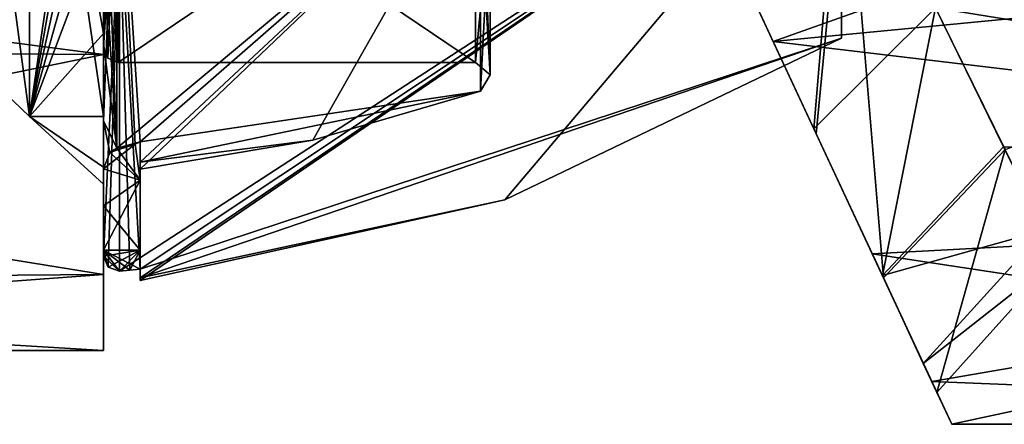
# Model space of a CAD drawing. Header units: millimetres. Extents: x -25 to 90, y -3 to 328.
# Tile 37 of 139: x 39.37 to 52.71, y 28 to 33.48. Entities that reach past the tile are written whole.
import ezdxf

# ---------------------------------------------------------------- set-up
doc = ezdxf.new("R2010")
doc.units = ezdxf.units.MM
doc.header["$LTSCALE"] = 65.185185
for name, color, linetype in [('101', 7, 'CONTINUOUS'), ('107', 7, 'CONTINUOUS'), ('109', 7, 'CONTINUOUS'), ('110', 7, 'CONTINUOUS'), ('111', 7, 'CONTINUOUS'), ('112', 7, 'CONTINUOUS'), ('113', 7, 'CONTINUOUS'), ('114', 7, 'CONTINUOUS'), ('115', 7, 'CONTINUOUS'), ('116', 7, 'CONTINUOUS'), ('117', 7, 'CONTINUOUS'), ('118', 7, 'CONTINUOUS'), ('119', 7, 'CONTINUOUS'), ('120', 7, 'CONTINUOUS'), ('121', 7, 'CONTINUOUS'), ('122', 7, 'CONTINUOUS'), ('123', 7, 'CONTINUOUS'), ('394', 7, 'CONTINUOUS'), ('395', 7, 'CONTINUOUS'), ('4', 7, 'CONTINUOUS'), ('406', 7, 'CONTINUOUS'), ('6', 7, 'CONTINUOUS'), ('7', 7, 'CONTINUOUS'), ('765', 7, 'CONTINUOUS'), ('769', 7, 'CONTINUOUS'), ('798', 7, 'CONTINUOUS'), ('799', 7, 'CONTINUOUS'), ('983', 7, 'CONTINUOUS'), ('984', 7, 'CONTINUOUS')]:
    doc.layers.add(name, color=color, linetype=linetype)

msp = doc.modelspace()

# ---------------------------------------------------------------- linework, layer by layer
at = {"layer": '101', "linetype": 'CONTINUOUS'}
for points in [[(40.5, 37.656, -16.989), (40.5, 33.01, -12.343), (17.678, 35.991, -15.644), (40.5, 37.656, -16.989)], [(21.278, 33.139, 12.518), (40.5, 37.656, 16.989), (17.678, 35.991, 15.645), (21.278, 33.139, 12.518)], [(40.5, 33.01, 12.343), (40.5, 37.656, 16.989), (21.278, 33.139, 12.518), (40.5, 33.01, 12.343)], [(17.678, 35.991, -15.644), (40.5, 33.01, -12.343), (21.278, 33.138, -12.517), (17.678, 35.991, -15.644)], [(25.349, 29.912, 6.122), (40.5, 33.01, 12.343), (21.278, 33.139, 12.518), (25.349, 29.912, 6.122)], [(40.5, 33.01, -12.343), (40.5, 30.028, -6.489), (21.278, 33.138, -12.517), (40.5, 33.01, -12.343)], [(21.278, 33.138, -12.517), (40.5, 30.028, -6.489), (25.349, 29.912, -6.121), (21.278, 33.138, -12.517)], [(40.5, 30.028, 6.489), (40.5, 33.01, 12.343), (25.349, 29.912, 6.122), (40.5, 30.028, 6.489)], [(40.5, 30.028, -6.489), (40.5, 29), (25.349, 29.912, -6.121), (40.5, 30.028, -6.489)], [(26.5, 29, 0), (40.5, 30.028, 6.489), (25.349, 29.912, 6.122), (26.5, 29, 0)], [(40.5, 29), (40.5, 30.028, 6.489), (26.5, 29, 0), (40.5, 29)], [(25.349, 29.912, -6.121), (40.5, 29), (26.5, 29, 0), (25.349, 29.912, -6.121)]]:
    msp.add_3dface(points, dxfattribs=at)
at = {"layer": '107', "linetype": 'CONTINUOUS'}
for points in [[(40.718, 35.011, -13.364), (50.5, 36.432, -9.857), (41, 30.102, -2.5), (40.718, 35.011, -13.364)], [(50.5, 36.432, -9.857), (50.5, 33.229), (41, 30.102, -2.5), (50.5, 36.432, -9.857)], [(40.718, 30.075, -2.5), (40.718, 35.011, -13.364), (40.859, 30.088, -2.5), (40.718, 30.075, -2.5)], [(40.859, 30.088, -2.5), (40.718, 35.011, -13.364), (41, 30.102, -2.5), (40.859, 30.088, -2.5)], [(41, 30.102, -2.5), (50.5, 33.229), (41, 29.985, -1.252), (41, 30.102, -2.5)], [(41, 29.985, -1.252), (50.5, 33.229), (45.94, 31.038), (41, 29.985, -1.252)], [(41, 29.946), (41, 29.985, -1.252), (45.94, 31.038), (41, 29.946)]]:
    msp.add_3dface(points, dxfattribs=at)
at = {"layer": '109', "linetype": 'CONTINUOUS'}
for points in [[(41, 30.102, 2.5), (50.5, 36.432, 9.857), (40.718, 30.075, 2.5), (41, 30.102, 2.5)], [(40.718, 30.075, 2.5), (50.5, 36.432, 9.857), (40.718, 35.011, 13.364), (40.718, 30.075, 2.5)], [(41, 29.946), (45.94, 31.038), (50.5, 36.432, 9.857), (41, 29.946)], [(41, 29.946), (50.5, 36.432, 9.857), (41, 29.985, 1.252), (41, 29.946)], [(41, 29.985, 1.252), (50.5, 36.432, 9.857), (41, 30.102, 2.5), (41, 29.985, 1.252)], [(45.94, 31.038), (50.5, 33.229), (50.5, 36.432, 9.857), (45.94, 31.038)], [(40.859, 30.088, 2.5), (41, 30.102, 2.5), (40.718, 30.075, 2.5), (40.859, 30.088, 2.5)]]:
    msp.add_3dface(points, dxfattribs=at)
at = {"layer": '110', "linetype": 'CONTINUOUS'}
for points in [[(40.681, 36.742, -13.015), (40.681, 31.738, -3.413), (45.61, 35.852, -10.279), (40.681, 36.742, -13.015)], [(40.681, 31.738, -3.413), (41, 31.827, -3.701), (45.61, 35.852, -10.279), (40.681, 31.738, -3.413)], [(45.61, 35.852, -10.279), (41, 31.827, -3.701), (41, 31.548, -1.86), (45.61, 35.852, -10.279)], [(43.336, 31.849), (45.61, 35.852, -10.279), (41, 31.454), (43.336, 31.849)], [(41, 31.454), (45.61, 35.852, -10.279), (41, 31.548, -1.86), (41, 31.454)], [(45.61, 32.512), (45.61, 35.852, -10.279), (43.336, 31.849), (45.61, 32.512)], [(40.933, 31.792, -3.563), (41, 31.827, -3.701), (40.681, 31.738, -3.413), (40.933, 31.792, -3.563)]]:
    msp.add_3dface(points, dxfattribs=at)
at = {"layer": '111', "linetype": 'CONTINUOUS'}
for points in [[(40.7, 32.9), (40.7, 36.166, -10.051), (45.543, 32.9), (40.7, 32.9)], [(45.543, 32.9), (40.7, 36.166, -10.051), (45.543, 36.166, -10.051), (45.543, 32.9)]]:
    msp.add_3dface(points, dxfattribs=at)
at = {"layer": '112', "linetype": 'CONTINUOUS'}
for points in [[(40.5, 36.324, -9.929), (40.5, 33.1), (40.5, 36.816, -9.572), (40.5, 36.324, -9.929)], [(40.5, 33.1), (40.5, 33.707), (40.5, 36.816, -9.572), (40.5, 33.1)], [(40.5, 33.1), (40.5, 36.324, 9.929), (40.5, 33.707), (40.5, 33.1)]]:
    msp.add_3dface(points, dxfattribs=at)
at = {"layer": '113', "linetype": 'CONTINUOUS'}
for points in [[(40.681, 36.742, 13.015), (45.61, 35.852, 10.279), (41, 31.827, 3.701), (40.681, 36.742, 13.015)], [(40.681, 31.738, 3.413), (40.681, 36.742, 13.015), (40.933, 31.792, 3.563), (40.681, 31.738, 3.413)], [(40.933, 31.792, 3.563), (40.681, 36.742, 13.015), (41, 31.827, 3.701), (40.933, 31.792, 3.563)], [(45.61, 35.852, 10.279), (45.61, 32.512), (41, 31.827, 3.701), (45.61, 35.852, 10.279)], [(45.61, 32.512), (43.336, 31.849), (41, 31.548, 1.86), (45.61, 32.512)], [(41, 31.827, 3.701), (45.61, 32.512), (41, 31.548, 1.86), (41, 31.827, 3.701)], [(43.336, 31.849), (41, 31.454), (41, 31.548, 1.86), (43.336, 31.849)]]:
    msp.add_3dface(points, dxfattribs=at)
at = {"layer": '114', "linetype": 'CONTINUOUS'}
for points in [[(40.7, 32.9), (45.543, 32.9), (45.543, 36.166, 10.051), (40.7, 32.9)], [(40.7, 36.166, 10.051), (40.7, 32.9), (45.543, 36.166, 10.051), (40.7, 36.166, 10.051)]]:
    msp.add_3dface(points, dxfattribs=at)
at = {"layer": '115', "linetype": 'CONTINUOUS'}
for points in [[(40.5, 30.275, -2.5), (40.5, 35.173, -13.247), (40.718, 35.011, -13.364), (40.5, 30.275, -2.5)], [(40.5, 35.173, 13.247), (40.5, 30.275, 2.5), (40.718, 35.011, 13.364), (40.5, 35.173, 13.247)], [(40.5, 30.275, -2.5), (40.718, 35.011, -13.364), (40.718, 30.075, -2.5), (40.5, 30.275, -2.5)], [(40.718, 35.011, 13.364), (40.5, 30.275, 2.5), (40.565, 30.126, 2.5), (40.718, 35.011, 13.364)], [(40.718, 30.075, 2.5), (40.718, 35.011, 13.364), (40.565, 30.126, 2.5), (40.718, 30.075, 2.5)], [(40.5, 30.275, -2.5), (40.718, 30.075, -2.5), (40.565, 30.126, -2.5), (40.5, 30.275, -2.5)]]:
    msp.add_3dface(points, dxfattribs=at)
at = {"layer": '116', "linetype": 'CONTINUOUS'}
for points in [[(40.5, 36.338, 12.882), (40.681, 36.742, 13.015), (40.681, 31.738, 3.413), (40.5, 36.338, 12.882)], [(40.5, 34.576, -10.709), (40.5, 33.156, -8.299), (40.681, 36.742, -13.015), (40.5, 34.576, -10.709)], [(40.5, 33.156, -8.299), (40.5, 32.11, -5.705), (40.681, 36.742, -13.015), (40.5, 33.156, -8.299)], [(40.5, 32.11, -5.705), (40.681, 31.738, -3.413), (40.681, 36.742, -13.015), (40.5, 32.11, -5.705)], [(40.5, 34.576, 10.709), (40.5, 36.338, 12.882), (40.681, 31.738, 3.413), (40.5, 34.576, 10.709)], [(40.5, 33.156, 8.299), (40.5, 34.576, 10.709), (40.681, 31.738, 3.413), (40.5, 33.156, 8.299)], [(40.5, 32.11, 5.705), (40.5, 33.156, 8.299), (40.681, 31.738, 3.413), (40.5, 32.11, 5.705)], [(40.5, 31.461, 2.984), (40.5, 32.11, 5.705), (40.587, 31.682, 3.296), (40.5, 31.461, 2.984)], [(40.5, 32.11, 5.705), (40.681, 31.738, 3.413), (40.587, 31.682, 3.296), (40.5, 32.11, 5.705)], [(40.5, 32.11, -5.705), (40.5, 31.461, -2.984), (40.587, 31.682, -3.296), (40.5, 32.11, -5.705)], [(40.681, 31.738, -3.413), (40.5, 32.11, -5.705), (40.587, 31.682, -3.296), (40.681, 31.738, -3.413)]]:
    msp.add_3dface(points, dxfattribs=at)
at = {"layer": '117', "linetype": 'CONTINUOUS'}
for points in [[(45.543, 32.9), (45.543, 36.166, -10.051), (45.74, 32.734), (45.543, 32.9)], [(45.74, 32.734), (45.543, 36.166, -10.051), (45.74, 35.047, -8.633), (45.74, 32.734)], [(45.61, 35.852, -10.279), (45.61, 32.512), (45.74, 35.047, -8.633), (45.61, 35.852, -10.279)], [(45.61, 32.512), (45.74, 32.734), (45.74, 35.047, -8.633), (45.61, 32.512)]]:
    msp.add_3dface(points, dxfattribs=at)
at = {"layer": '118', "linetype": 'CONTINUOUS'}
for points in [[(45.543, 36.166, 10.051), (45.543, 32.9), (45.74, 35.047, 8.633), (45.543, 36.166, 10.051)], [(45.61, 32.512), (45.61, 35.852, 10.279), (45.74, 32.734), (45.61, 32.512)], [(45.74, 32.734), (45.61, 35.852, 10.279), (45.74, 35.047, 8.633), (45.74, 32.734)], [(45.543, 32.9), (45.74, 32.734), (45.74, 35.047, 8.633), (45.543, 32.9)]]:
    msp.add_3dface(points, dxfattribs=at)
at = {"layer": '119', "linetype": 'CONTINUOUS'}
for points in [[(40.7, 36.166, -10.051), (40.7, 32.9), (40.5, 36.324, -9.929), (40.7, 36.166, -10.051)], [(40.5, 36.324, -9.929), (40.7, 32.9), (40.559, 32.959), (40.5, 36.324, -9.929)], [(40.5, 33.1), (40.5, 36.324, -9.929), (40.559, 32.959), (40.5, 33.1)]]:
    msp.add_3dface(points, dxfattribs=at)
at = {"layer": '120', "linetype": 'CONTINUOUS'}
for points in [[(40.5, 36.324, 9.929), (40.5, 33.1), (40.7, 36.166, 10.051), (40.5, 36.324, 9.929)], [(40.7, 36.166, 10.051), (40.5, 33.1), (40.559, 32.959), (40.7, 36.166, 10.051)], [(40.7, 32.9), (40.7, 36.166, 10.051), (40.559, 32.959), (40.7, 32.9)]]:
    msp.add_3dface(points, dxfattribs=at)
at = {"layer": '121', "linetype": 'CONTINUOUS'}
for points in [[(41, 31.548, -1.86), (41, 31.827, -3.701), (41, 31.306, -2.838), (41, 31.548, -1.86)], [(41, 31.827, 3.701), (41, 31.548, 1.86), (41, 31.306, 2.838), (41, 31.827, 3.701)], [(41, 29.985, -1.252), (41, 29.946), (41, 31.548, -1.86), (41, 29.985, -1.252)], [(41, 29.985, -1.252), (41, 31.548, -1.86), (41, 30.357, -2.5), (41, 29.985, -1.252)], [(41, 29.946), (41, 31.454), (41, 31.548, -1.86), (41, 29.946)], [(41, 29.985, 1.252), (41, 30.102, 2.5), (41, 31.548, 1.86), (41, 29.985, 1.252)], [(41, 31.454), (41, 29.985, 1.252), (41, 31.548, 1.86), (41, 31.454)], [(41, 31.548, 1.86), (41, 30.102, 2.5), (41, 30.357, 2.5), (41, 31.548, 1.86)], [(41, 30.357, -2.5), (41, 31.548, -1.86), (41, 31.306, -2.838), (41, 30.357, -2.5)], [(41, 31.306, 2.838), (41, 31.548, 1.86), (41, 30.357, 2.5), (41, 31.306, 2.838)], [(41, 29.946), (41, 29.985, 1.252), (41, 31.454), (41, 29.946)], [(41, 30.102, -2.5), (41, 29.985, -1.252), (41, 30.357, -2.5), (41, 30.102, -2.5)]]:
    msp.add_3dface(points, dxfattribs=at)
at = {"layer": '122', "linetype": 'CONTINUOUS'}
for points in [[(40.5, 30.275, 2.5), (40.5, 30.357, 2.5), (41, 30.357, 2.5), (40.5, 30.275, 2.5)], [(40.565, 30.126, 2.5), (40.5, 30.275, 2.5), (41, 30.357, 2.5), (40.565, 30.126, 2.5)], [(40.718, 30.075, 2.5), (40.565, 30.126, 2.5), (41, 30.357, 2.5), (40.718, 30.075, 2.5)], [(40.859, 30.088, 2.5), (40.718, 30.075, 2.5), (41, 30.357, 2.5), (40.859, 30.088, 2.5)], [(41, 30.102, 2.5), (40.859, 30.088, 2.5), (41, 30.357, 2.5), (41, 30.102, 2.5)]]:
    msp.add_3dface(points, dxfattribs=at)
at = {"layer": '123', "linetype": 'CONTINUOUS'}
for points in [[(40.5, 30.357, -2.5), (40.5, 30.275, -2.5), (40.565, 30.126, -2.5), (40.5, 30.357, -2.5)], [(40.5, 30.357, -2.5), (40.718, 30.075, -2.5), (40.859, 30.088, -2.5), (40.5, 30.357, -2.5)], [(40.718, 30.075, -2.5), (40.5, 30.357, -2.5), (40.565, 30.126, -2.5), (40.718, 30.075, -2.5)], [(40.5, 30.357, -2.5), (40.859, 30.088, -2.5), (41, 30.102, -2.5), (40.5, 30.357, -2.5)], [(40.5, 30.357, -2.5), (41, 30.102, -2.5), (41, 30.357, -2.5), (40.5, 30.357, -2.5)]]:
    msp.add_3dface(points, dxfattribs=at)
at = {"layer": '394', "linetype": 'CONTINUOUS'}
for points in [[(40.5, 31.461, -2.984), (40.933, 31.792, -3.563), (40.587, 31.682, -3.296), (40.5, 31.461, -2.984)], [(40.933, 31.792, -3.563), (40.5, 31.461, -2.984), (41, 31.306, -2.838), (40.933, 31.792, -3.563)], [(40.933, 31.792, -3.563), (40.681, 31.738, -3.413), (40.587, 31.682, -3.296), (40.933, 31.792, -3.563)], [(41, 31.827, -3.701), (40.933, 31.792, -3.563), (41, 31.306, -2.838), (41, 31.827, -3.701)], [(40.5, 31.461, -2.984), (40.5, 30.96, -2.626), (41, 31.306, -2.838), (40.5, 31.461, -2.984)], [(40.5, 30.96, -2.626), (40.5, 30.357, -2.5), (41, 31.306, -2.838), (40.5, 30.96, -2.626)], [(40.5, 30.357, -2.5), (41, 30.357, -2.5), (41, 31.306, -2.838), (40.5, 30.357, -2.5)]]:
    msp.add_3dface(points, dxfattribs=at)
at = {"layer": '395', "linetype": 'CONTINUOUS'}
for points in [[(40.681, 31.738, 3.413), (40.933, 31.792, 3.563), (41, 31.306, 2.838), (40.681, 31.738, 3.413)], [(40.933, 31.792, 3.563), (41, 31.827, 3.701), (41, 31.306, 2.838), (40.933, 31.792, 3.563)], [(40.5, 31.461, 2.984), (40.587, 31.682, 3.296), (41, 31.306, 2.838), (40.5, 31.461, 2.984)], [(40.587, 31.682, 3.296), (40.681, 31.738, 3.413), (41, 31.306, 2.838), (40.587, 31.682, 3.296)], [(40.5, 30.96, 2.626), (40.5, 31.461, 2.984), (41, 31.306, 2.838), (40.5, 30.96, 2.626)], [(40.5, 30.96, 2.626), (41, 31.306, 2.838), (41, 30.357, 2.5), (40.5, 30.96, 2.626)], [(40.5, 30.357, 2.5), (40.5, 30.96, 2.626), (41, 30.357, 2.5), (40.5, 30.357, 2.5)]]:
    msp.add_3dface(points, dxfattribs=at)
at = {"layer": '4', "color": 7, "linetype": 'CONTINUOUS', "true_color": 0x0833a0}
for points in [[(40.5, 33.01, -12.343), (40.5, 37.656, -16.989), (40.5, 35.173, -13.247), (40.5, 33.01, -12.343)], [(40.5, 37.656, 16.989), (40.5, 33.01, 12.343), (40.5, 35.173, 13.247), (40.5, 37.656, 16.989)], [(40.5, 30.275, -2.5), (40.5, 33.01, -12.343), (40.5, 35.173, -13.247), (40.5, 30.275, -2.5)], [(40.5, 35.173, 13.247), (40.5, 33.01, 12.343), (40.5, 30.275, 2.5), (40.5, 35.173, 13.247)], [(40.5, 33.294, 8.513), (40.5, 34.831, 11.021), (40.5, 34.576, 10.709), (40.5, 33.294, 8.513)], [(40.5, 34.831, -11.021), (40.5, 33.294, -8.513), (40.5, 34.576, -10.709), (40.5, 34.831, -11.021)], [(40.5, 33.156, 8.299), (40.5, 33.294, 8.513), (40.5, 34.576, 10.709), (40.5, 33.156, 8.299)], [(40.5, 34.576, -10.709), (40.5, 33.294, -8.513), (40.5, 33.156, -8.299), (40.5, 34.576, -10.709)], [(40.5, 32.168, 5.794), (40.5, 33.294, 8.513), (40.5, 33.156, 8.299), (40.5, 32.168, 5.794)], [(40.5, 33.294, -8.513), (40.5, 32.168, -5.794), (40.5, 33.156, -8.299), (40.5, 33.294, -8.513)], [(40.5, 32.11, 5.705), (40.5, 32.168, 5.794), (40.5, 33.156, 8.299), (40.5, 32.11, 5.705)], [(40.5, 33.156, -8.299), (40.5, 32.168, -5.794), (40.5, 32.11, -5.705), (40.5, 33.156, -8.299)], [(40.5, 30.028, -6.489), (40.5, 33.01, -12.343), (40.5, 30.275, -2.5), (40.5, 30.028, -6.489)], [(40.5, 33.01, 12.343), (40.5, 30.028, 6.489), (40.5, 30.275, 2.5), (40.5, 33.01, 12.343)], [(40.5, 31.25), (40.5, 32.168, 5.794), (40.5, 31.461, 2.984), (40.5, 31.25)], [(40.5, 31.461, 2.984), (40.5, 32.168, 5.794), (40.5, 32.11, 5.705), (40.5, 31.461, 2.984)], [(40.5, 32.168, -5.794), (40.5, 31.481, -2.933), (40.5, 32.11, -5.705), (40.5, 32.168, -5.794)], [(40.5, 32.11, -5.705), (40.5, 31.481, -2.933), (40.5, 31.461, -2.984), (40.5, 32.11, -5.705)], [(40.5, 31.481, -2.933), (40.5, 31.25), (40.5, 31.461, -2.984), (40.5, 31.481, -2.933)], [(40.5, 30.96, 2.626), (40.5, 31.25), (40.5, 31.461, 2.984), (40.5, 30.96, 2.626)], [(40.5, 31.25), (40.5, 30.96, 2.626), (40.5, 31.461, -2.984), (40.5, 31.25)], [(40.5, 31.461, -2.984), (40.5, 30.96, 2.626), (40.5, 30.96, -2.626), (40.5, 31.461, -2.984)], [(40.5, 30.96, 2.626), (40.5, 30.357, 2.5), (40.5, 30.96, -2.626), (40.5, 30.96, 2.626)], [(40.5, 30.96, -2.626), (40.5, 30.357, 2.5), (40.5, 30.357, -2.5), (40.5, 30.96, -2.626)], [(40.5, 30.275, 2.5), (40.5, 30.275, -2.5), (40.5, 30.357, -2.5), (40.5, 30.275, 2.5)], [(40.5, 30.357, 2.5), (40.5, 30.275, 2.5), (40.5, 30.357, -2.5), (40.5, 30.357, 2.5)], [(40.5, 30.028, 6.489), (40.5, 30.028, -6.489), (40.5, 30.275, -2.5), (40.5, 30.028, 6.489)], [(40.5, 30.028, 6.489), (40.5, 30.275, -2.5), (40.5, 30.275, 2.5), (40.5, 30.028, 6.489)], [(40.5, 29), (40.5, 30.028, -6.489), (40.5, 30.028, 6.489), (40.5, 29)]]:
    msp.add_3dface(points, dxfattribs=at)
at = {"layer": '406', "linetype": 'CONTINUOUS'}
for points in [[(50.5, 36.432, 9.857), (50.5, 33.229), (50.5, 36.752, 9.625), (50.5, 36.432, 9.857)], [(50.5, 33.229), (50.5, 33.625), (50.5, 36.752, 9.625), (50.5, 33.229)], [(50.5, 33.229), (50.5, 36.432, -9.857), (50.5, 33.625), (50.5, 33.229)]]:
    msp.add_3dface(points, dxfattribs=at)
at = {"layer": '6', "color": 7, "linetype": 'CONTINUOUS', "true_color": 0x0833a0}
for points in [[(38.5, 39.567, -14.36), (38.5, 33.119, -5.485), (39.5, 38.979, -15.169), (38.5, 39.567, -14.36)], [(38.5, 33.119, 5.485), (38.5, 39.567, 14.36), (39.5, 32.168, 5.794), (38.5, 33.119, 5.485)], [(39.5, 32.168, 5.794), (38.5, 39.567, 14.36), (39.5, 38.979, 15.169), (39.5, 32.168, 5.794)], [(39.5, 38.979, -15.169), (38.5, 33.119, -5.485), (39.5, 32.168, -5.794), (39.5, 38.979, -15.169)], [(38.5, 33.119, -5.485), (38.5, 33.119, 5.485), (39.5, 32.168, -5.794), (38.5, 33.119, -5.485)], [(39.5, 32.168, -5.794), (38.5, 33.119, 5.485), (39.5, 32.168, 5.794), (39.5, 32.168, -5.794)]]:
    msp.add_3dface(points, dxfattribs=at)
at = {"layer": '7', "color": 7, "linetype": 'CONTINUOUS', "true_color": 0x0833a0}
for points in [[(40.5, 34.831, 11.021), (40.5, 33.294, 8.513), (39.5, 38.979, 15.169), (40.5, 34.831, 11.021)], [(40.5, 33.294, 8.513), (40.5, 32.168, 5.794), (39.5, 38.979, 15.169), (40.5, 33.294, 8.513)], [(40.5, 32.168, 5.794), (39.5, 32.168, 5.794), (39.5, 38.979, 15.169), (40.5, 32.168, 5.794)], [(40.5, 37.823, -14.258), (40.5, 38.979, -15.169), (39.5, 32.168, -5.794), (40.5, 37.823, -14.258)], [(40.5, 38.979, -15.169), (39.5, 38.979, -15.169), (39.5, 32.168, -5.794), (40.5, 38.979, -15.169)], [(40.5, 36.742, -13.258), (40.5, 37.823, -14.258), (39.5, 32.168, -5.794), (40.5, 36.742, -13.258)], [(40.5, 35.742, -12.177), (40.5, 36.742, -13.258), (39.5, 32.168, -5.794), (40.5, 35.742, -12.177)], [(40.5, 34.831, -11.021), (40.5, 35.742, -12.177), (39.5, 32.168, -5.794), (40.5, 34.831, -11.021)], [(40.5, 33.294, -8.513), (40.5, 34.831, -11.021), (39.5, 32.168, -5.794), (40.5, 33.294, -8.513)], [(40.5, 32.168, -5.794), (40.5, 33.294, -8.513), (39.5, 32.168, -5.794), (40.5, 32.168, -5.794)], [(40.5, 32.168, 5.794), (40.5, 31.25), (39.5, 32.168, 5.794), (40.5, 32.168, 5.794)], [(40.5, 31.25), (40.5, 31.481, -2.933), (39.5, 32.168, 5.794), (40.5, 31.25)], [(40.5, 31.481, -2.933), (40.5, 32.168, -5.794), (39.5, 32.168, 5.794), (40.5, 31.481, -2.933)], [(40.5, 32.168, -5.794), (39.5, 32.168, -5.794), (39.5, 32.168, 5.794), (40.5, 32.168, -5.794)]]:
    msp.add_3dface(points, dxfattribs=at)
at = {"layer": '765', "color": 7, "linetype": 'CONTINUOUS', "true_color": 0xebebeb}
for points in [[(45.474, 41.982, 20.487), (49.577, 33.183, 14.184), (68.127, 39.774, 19.479), (45.474, 41.982, 20.487)], [(68.127, 39.774, 19.479), (49.577, 33.183, 14.184), (67.292, 34.891, 15.991), (68.127, 39.774, 19.479)], [(49.577, 33.183, -14.184), (47.737, 37.128, -17.842), (67.292, 34.891, -15.991), (49.577, 33.183, -14.184)], [(66.651, 31.147, -11.338), (49.577, 33.183, -14.184), (67.292, 34.891, -15.991), (66.651, 31.147, -11.338)], [(67.292, 34.891, 15.991), (49.577, 33.183, 14.184), (66.651, 31.147, 11.338), (67.292, 34.891, 15.991)], [(50.916, 30.31, -9.814), (49.577, 33.183, -14.184), (66.651, 31.147, -11.338), (50.916, 30.31, -9.814)], [(49.577, 33.183, 14.184), (50.916, 30.31, 9.814), (66.651, 31.147, 11.338), (49.577, 33.183, 14.184)], [(66.113, 28, -0.001), (50.916, 30.31, -9.814), (66.651, 31.147, -11.338), (66.113, 28, -0.001)], [(50.916, 30.31, 9.814), (51.724, 28.578, 5.008), (66.651, 31.147, 11.338), (50.916, 30.31, 9.814)], [(51.724, 28.578, 5.008), (51.994, 28, 0), (66.651, 31.147, 11.338), (51.724, 28.578, 5.008)], [(66.651, 31.147, 11.338), (51.994, 28, 0), (66.113, 28, -0.001), (66.651, 31.147, 11.338)], [(51.724, 28.578, -5.008), (50.916, 30.31, -9.814), (66.113, 28, -0.001), (51.724, 28.578, -5.008)], [(51.994, 28, 0), (51.724, 28.578, -5.008), (66.113, 28, -0.001), (51.994, 28, 0)]]:
    msp.add_3dface(points, dxfattribs=at)
at = {"layer": '769', "color": 7, "linetype": 'CONTINUOUS', "true_color": 0xebebeb}
for points in [[(49.577, 33.183, 14.184), (45.474, 41.982, 20.487), (48.84, 34.762, 15.046), (49.577, 33.183, 14.184)], [(47.737, 37.128, -17.842), (49.577, 33.183, -14.184), (47.315, 38.033, -17.661), (47.737, 37.128, -17.842)], [(47.315, 38.033, -17.661), (49.577, 33.183, -14.184), (48.899, 34.636, -14.921), (47.315, 38.033, -17.661)], [(50.128, 32.001, 11.725), (49.577, 33.183, 14.184), (48.84, 34.762, 15.046), (50.128, 32.001, 11.725)], [(48.899, 34.636, -14.921), (49.577, 33.183, -14.184), (50.159, 31.933, -11.624), (48.899, 34.636, -14.921)], [(49.577, 33.183, -14.184), (50.916, 30.31, -9.814), (50.159, 31.933, -11.624), (49.577, 33.183, -14.184)], [(50.916, 30.31, 9.814), (49.577, 33.183, 14.184), (50.128, 32.001, 11.725), (50.916, 30.31, 9.814)], [(51.054, 30.015, 8.007), (50.916, 30.31, 9.814), (50.128, 32.001, 11.725), (51.054, 30.015, 8.007)], [(50.159, 31.933, -11.624), (50.916, 30.31, -9.814), (51.068, 29.985, -7.936), (50.159, 31.933, -11.624)], [(50.916, 30.31, -9.814), (51.724, 28.578, -5.008), (51.068, 29.985, -7.936), (50.916, 30.31, -9.814)], [(51.724, 28.578, 5.008), (50.916, 30.31, 9.814), (51.054, 30.015, 8.007), (51.724, 28.578, 5.008)], [(51.609, 28.824, 4.046), (51.724, 28.578, 5.008), (51.054, 30.015, 8.007), (51.609, 28.824, 4.046)], [(51.724, 28.578, -5.008), (51.994, 28, 0), (51.068, 29.985, -7.936), (51.724, 28.578, -5.008)], [(51.068, 29.985, -7.936), (51.994, 28, 0), (51.792, 28.432), (51.068, 29.985, -7.936)], [(51.792, 28.432), (51.724, 28.578, 5.008), (51.609, 28.824, 4.046), (51.792, 28.432)], [(51.994, 28, 0), (51.724, 28.578, 5.008), (51.792, 28.432), (51.994, 28, 0)]]:
    msp.add_3dface(points, dxfattribs=at)
at = {"layer": '798', "color": 7, "linetype": 'CONTINUOUS', "true_color": 0xebebeb}
msp.add_3dface([(52.716, 31.72, -7.507), (62.602, 35.221, -12.725), (50.559, 36.11, -14.136), (52.716, 31.72, -7.507)], dxfattribs=at)
at = {"layer": '799', "color": 7, "linetype": 'CONTINUOUS', "true_color": 0xebebeb}
for points in [[(65.415, 31.443, 5.754), (51.773, 33.639, 11.126), (65.858, 34.002, 11.004), (65.415, 31.443, 5.754)], [(52.697, 31.757, 7.597), (51.773, 33.639, 11.126), (65.415, 31.443, 5.754), (52.697, 31.757, 7.597)], [(53.251, 30.63, 3.843), (52.697, 31.757, 7.597), (65.415, 31.443, 5.754), (53.251, 30.63, 3.843)]]:
    msp.add_3dface(points, dxfattribs=at)
at = {"layer": '983', "color": 7, "linetype": 'CONTINUOUS', "true_color": 0xebebeb}
for points in [[(48.899, 34.636, -14.921), (50.159, 31.933, -11.624), (50.559, 36.11, -14.136), (48.899, 34.636, -14.921)], [(50.159, 31.933, -11.624), (51.068, 29.985, -7.936), (50.559, 36.11, -14.136), (50.159, 31.933, -11.624)], [(51.068, 29.985, -7.936), (52.716, 31.72, -7.507), (50.559, 36.11, -14.136), (51.068, 29.985, -7.936)], [(51.068, 29.985, -7.936), (51.792, 28.432), (52.716, 31.72, -7.507), (51.068, 29.985, -7.936)], [(51.792, 28.432), (53.434, 30.258), (52.716, 31.72, -7.507), (51.792, 28.432)]]:
    msp.add_3dface(points, dxfattribs=at)
at = {"layer": '984', "color": 7, "linetype": 'CONTINUOUS', "true_color": 0xebebeb}
for points in [[(50.128, 32.001, 11.725), (48.84, 34.762, 15.046), (50.483, 36.265, 14.289), (50.128, 32.001, 11.725)], [(50.128, 32.001, 11.725), (50.483, 36.265, 14.289), (51.773, 33.639, 11.126), (50.128, 32.001, 11.725)], [(51.054, 30.015, 8.007), (50.128, 32.001, 11.725), (51.773, 33.639, 11.126), (51.054, 30.015, 8.007)], [(51.054, 30.015, 8.007), (51.773, 33.639, 11.126), (52.697, 31.757, 7.597), (51.054, 30.015, 8.007)], [(51.054, 30.015, 8.007), (52.697, 31.757, 7.597), (53.251, 30.63, 3.843), (51.054, 30.015, 8.007)], [(51.609, 28.824, 4.046), (51.054, 30.015, 8.007), (53.251, 30.63, 3.843), (51.609, 28.824, 4.046)], [(53.434, 30.258), (51.609, 28.824, 4.046), (53.251, 30.63, 3.843), (53.434, 30.258)], [(51.792, 28.432), (51.609, 28.824, 4.046), (53.434, 30.258), (51.792, 28.432)]]:
    msp.add_3dface(points, dxfattribs=at)

doc.saveas('drawing.dxf')
